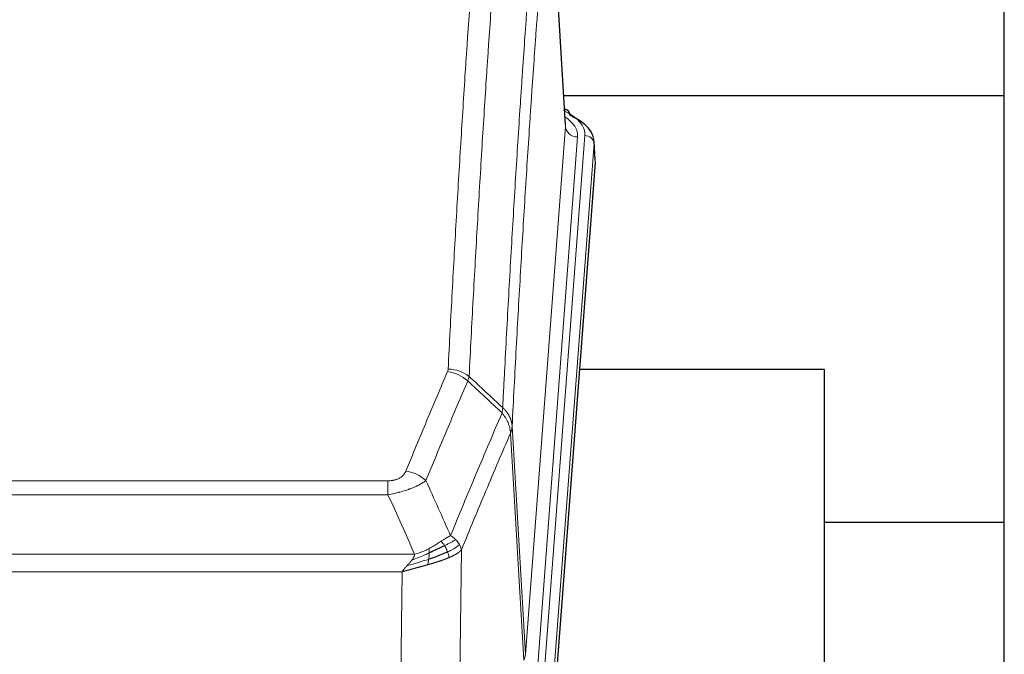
# Model space of a CAD drawing. Header units: inches. Extents: x 0 to 23760, y -13 to 16800.
# Tile 160 of 256: x 7408 to 7730, y 13828 to 14036. Entities that reach past the tile are written whole.
import ezdxf

# ---------------------------------------------------------------- set-up
doc = ezdxf.new("R2010")
doc.units = ezdxf.units.IN
doc.layers.add('1', color=7, linetype='Continuous', true_color=0xffffff)

msp = doc.modelspace()

# ---------------------------------------------------------------- linework, layer by layer
at = {"layer": '1', "color": 2, "linetype": 'Continuous', "lineweight": 25}
for p, q in [((7730.034, 13683.86), (7730.034, 14483.86)), ((7586.302, 14001.62), (7581.051, 14088.256)), ((7730.017, 14011.013), (7585.681, 14011.013)), ((7586.934, 14006.327), (7585.99, 14006.762)), ((7596.062, 13989.986), (7595.681, 13996.269)), ((7596.056, 13989.203), (7582.938, 13815.75)), ((7671.194, 13921.439), (7590.925, 13921.439)), ((7671.194, 13732.638), (7671.194, 13921.439)), ((7730.017, 13871.36), (7671.169, 13871.36))]:
    msp.add_line(p, q, dxfattribs=at)
at = {"layer": '1', "color": 110, "linetype": 'Continuous', "lineweight": 13}
for p, q in [((7586.297, 14001.044), (7581.05, 14087.634)), ((7573.231, 13828.271), (7586.297, 14001.044)), ((7590.289, 13997.618), (7577.223, 13824.845)), ((7579.57, 13824.692), (7592.681, 13998.053)), ((7595.675, 13995.483), (7582.564, 13822.122)), ((7596.056, 13989.203), (7595.675, 13995.483)), ((7572.65, 13826.362), (7568.298, 13900.614)), ((7568.854, 13902.948), (7573.231, 13828.271)), ((7322.862, 13885.067), (7528.205, 13885.067)), ((7528.205, 13880.503), (7528.205, 13885.067)), ((7528.205, 13880.503), (7322.862, 13880.503)), ((7552.256, 13862.469), (7551.298, 13786.819)), ((7314.131, 13861.024), (7536.937, 13861.024)), ((7532.824, 13855.28), (7318.244, 13855.28)), ((7531.855, 13778.784), (7532.824, 13855.28))]:
    msp.add_line(p, q, dxfattribs=at)
for centre, major_axis, ratio, start_param, end_param in [((7568.662, 13998.427), (24.034, 0.016), 0.461198, 6.2480186, 7.0671317), ((7585.676, 14003.603), (1.258, 2.724), 0.6272114, 6.2831797, 6.7581181), ((7566.27, 13997.992), (24.034, 0.016), 0.461198, 6.2480186, 6.8801307), ((7590.289, 14001.166), (3.989, -0.302), 0.8864705, 3.2608937, 4.7793301), ((7592.681, 13995.392), (2.991, -0.226), 0.8864705, 0.119301, 1.6377375), ((7547.713, 13912.527), (-9.188, 3.948), 0.8056434, 4.2999866, 5.045624), ((7547.901, 13913.319), (-9.987, 0.512), 0.8285973, 3.9974013, 4.7548106), ((7534.052, 13880.065), (9.245, -3.812), 0.7933159, 1.14397, 1.886928), ((7553.205, 13828.783), (-20.038, 0.241), 0.4621297, 2.903225, 3.1123764)]:
    msp.add_ellipse(centre, major_axis=major_axis, ratio=ratio, start_param=start_param, end_param=end_param, dxfattribs=at)
at = {"layer": '1', "color": 2, "linetype": 'Continuous', "lineweight": 25}
for centre, major_axis, ratio, start_param, end_param in [((7585.676, 14003.603), (1.258, 2.724), 0.6272114, 5.3993548, 6.2831797), ((7568.662, 13995.766), (27.03, 0.194), 0.4633579, 6.2451225, 7.0642357)]:
    msp.add_ellipse(centre, major_axis=major_axis, ratio=ratio, start_param=start_param, end_param=end_param, dxfattribs=at)
at = {"layer": '1', "color": 110, "linetype": 'Continuous', "lineweight": 13}
for points, knots in [([(7547.901, 13921.608), (7548.338, 13930.187), (7549.229, 13947.105), (7550.149, 13963.547), (7550.851, 13975.7), (7551.087, 13979.721), (7551.563, 13987.704), (7551.803, 13991.666), (7552.528, 14003.461), (7553.02, 14011.203), (7553.643, 14020.727), (7553.768, 14022.624), (7554.02, 14026.403), (7554.398, 14032.047), (7554.781, 14037.621), (7555.551, 14048.676), (7556.593, 14063.165), (7558.201, 14084.149), (7559.302, 14097.64), (7559.859, 14104.259)], [0, 0, 0, 0, 0.125, 0.25, 0.25, 0.3125, 0.3125, 0.375, 0.375, 0.5, 0.5, 0.53125, 0.53125, 0.5625, 0.625, 0.625, 0.75, 0.875, 1, 1, 1, 1]), ([(7566.742, 14101.67), (7566.184, 14095.058), (7565.082, 14081.583), (7563.472, 14060.623), (7562.429, 14046.15), (7561.657, 14035.109), (7561.274, 14029.541), (7560.895, 14023.903), (7560.644, 14020.129), (7560.518, 14018.234), (7559.894, 14008.721), (7559.402, 14000.988), (7558.676, 13989.207), (7558.436, 13985.25), (7557.959, 13977.277), (7557.723, 13973.26), (7557.02, 13961.122), (7556.098, 13944.699), (7555.207, 13927.8), (7554.768, 13919.232)], [0, 0, 0, 0, 0.125, 0.25, 0.375, 0.375, 0.4375, 0.46875, 0.46875, 0.5, 0.5, 0.625, 0.625, 0.6875, 0.6875, 0.75, 0.75, 0.875, 1, 1, 1, 1]), ([(7565.765, 13909.009), (7565.821, 13910.1), (7565.877, 13911.188), (7565.989, 13913.361), (7566.157, 13916.614), (7566.553, 13924.164), (7566.896, 13930.566), (7567.59, 13943.275), (7568.53, 13959.973), (7569.988, 13984.274), (7570.993, 13999.979), (7571.567, 14008.673), (7571.63, 14009.637), (7571.759, 14011.561), (7571.951, 14014.441), (7572.402, 14021.12), (7572.794, 14026.772), (7573.122, 14031.443), (7573.188, 14032.375), (7573.32, 14034.235), (7573.519, 14037.019), (7573.984, 14043.473), (7574.386, 14048.931), (7575.198, 14059.75), (7576.295, 14073.915), (7577.423, 14087.559), (7577.994, 14094.25)], [0, 0, 0, 0, 0.015625, 0.015625, 0.03125, 0.0625, 0.125, 0.125, 0.25, 0.375, 0.5, 0.5, 0.515625, 0.515625, 0.53125, 0.5625, 0.625, 0.625, 0.640625, 0.640625, 0.65625, 0.6875, 0.75, 0.75, 0.875, 1, 1, 1, 1]), ([(7581.05, 14087.634), (7580.48, 14080.961), (7579.355, 14067.355), (7578.261, 14053.23), (7577.452, 14042.442), (7577.05, 14037), (7576.586, 14030.565), (7576.389, 14027.789), (7576.257, 14025.934), (7576.191, 14025.005), (7575.864, 14020.348), (7575.473, 14014.712), (7575.023, 14008.053), (7574.831, 14005.182), (7574.703, 14003.263), (7574.64, 14002.302), (7574.067, 13993.634), (7573.066, 13977.977), (7571.611, 13953.75), (7570.205, 13928.782), (7569.299, 13911.642), (7568.854, 13902.948)], [0, 0, 0, 0, 0.125, 0.25, 0.25, 0.3125, 0.34375, 0.359375, 0.359375, 0.375, 0.375, 0.4375, 0.46875, 0.484375, 0.484375, 0.5, 0.5, 0.625, 0.75, 0.875, 1, 1, 1, 1]), ([(7534.052, 13888.221), (7535.186, 13890.982), (7536.321, 13893.732), (7538.594, 13899.21), (7539.731, 13901.937), (7543.147, 13910.086), (7545.428, 13915.472), (7547.713, 13920.813)], [0, 0, 0, 0, 0.25, 0.25, 0.5, 0.5, 1, 1, 1, 1]), ([(7547.901, 13921.608), (7547.894, 13921.474), (7547.875, 13921.34), (7547.813, 13921.075), (7547.769, 13920.944), (7547.713, 13920.813)], [0, 0, 0, 0, 0.5, 0.5, 1, 1, 1, 1]), ([(7554.31, 13917.726), (7552.021, 13912.39), (7549.737, 13907.008), (7546.318, 13898.867), (7545.179, 13896.142), (7542.904, 13890.67), (7541.767, 13887.922), (7540.632, 13885.163)], [0, 0, 0, 0, 0.5, 0.5, 0.75, 0.75, 1, 1, 1, 1]), ([(7548.699, 13867.115), (7550.097, 13870.53), (7551.496, 13873.928), (7554.299, 13880.69), (7555.702, 13884.054), (7559.915, 13894.093), (7562.731, 13900.717), (7565.553, 13907.272)], [0, 0, 0, 0, 0.25, 0.25, 0.5, 0.5, 1, 1, 1, 1]), ([(7565.765, 13909.009), (7565.744, 13908.746), (7565.729, 13908.459), (7565.671, 13907.869), (7565.628, 13907.566), (7565.553, 13907.272)], [0, 0, 0, 0, 0.5, 0.5, 1, 1, 1, 1]), ([(7565.553, 13907.272), (7565.962, 13906.789), (7566.335, 13906.279), (7566.993, 13905.215), (7567.278, 13904.662), (7567.75, 13903.531), (7567.936, 13902.952), (7568.199, 13901.785), (7568.277, 13901.197), (7568.298, 13900.614)], [0, 0, 0, 0, 0.25, 0.25, 0.5, 0.5, 0.75, 0.75, 1, 1, 1, 1]), ([(7565.765, 13909.009), (7565.778, 13908.998), (7565.803, 13908.975), (7565.841, 13908.941), (7565.879, 13908.906), (7565.917, 13908.87), (7565.956, 13908.835), (7565.994, 13908.798), (7566.033, 13908.761), (7566.071, 13908.724), (7566.11, 13908.686), (7566.149, 13908.648), (7566.188, 13908.61), (7566.227, 13908.571), (7566.266, 13908.531), (7566.305, 13908.491), (7566.344, 13908.45), (7566.383, 13908.409), (7566.422, 13908.368), (7566.461, 13908.325), (7566.5, 13908.283), (7566.54, 13908.24), (7566.579, 13908.196), (7566.618, 13908.152), (7566.657, 13908.108), (7566.697, 13908.063), (7566.736, 13908.017), (7566.775, 13907.971), (7566.814, 13907.924), (7566.853, 13907.877), (7566.892, 13907.829), (7566.931, 13907.781), (7566.97, 13907.732), (7567.008, 13907.683), (7567.047, 13907.633), (7567.085, 13907.583), (7567.124, 13907.532), (7567.162, 13907.481), (7567.2, 13907.429), (7567.238, 13907.376), (7567.276, 13907.323), (7567.313, 13907.27), (7567.351, 13907.215), (7567.388, 13907.161), (7567.425, 13907.105), (7567.462, 13907.05), (7567.499, 13906.993), (7567.535, 13906.936), (7567.572, 13906.879), (7567.608, 13906.821), (7567.643, 13906.762), (7567.679, 13906.703), (7567.714, 13906.643), (7567.749, 13906.583), (7567.783, 13906.522), (7567.818, 13906.461), (7567.852, 13906.399), (7567.885, 13906.336), (7567.918, 13906.273), (7567.954, 13906.205), (7567.991, 13906.132), (7568.029, 13906.055), (7568.066, 13905.977), (7568.103, 13905.898), (7568.139, 13905.82), (7568.174, 13905.741), (7568.208, 13905.662), (7568.242, 13905.582), (7568.274, 13905.502), (7568.306, 13905.423), (7568.337, 13905.342), (7568.367, 13905.262), (7568.396, 13905.182), (7568.425, 13905.101), (7568.452, 13905.02), (7568.479, 13904.939), (7568.504, 13904.857), (7568.529, 13904.776), (7568.553, 13904.694), (7568.576, 13904.612), (7568.599, 13904.53), (7568.62, 13904.448), (7568.641, 13904.365), (7568.66, 13904.283), (7568.679, 13904.2), (7568.697, 13904.117), (7568.714, 13904.034), (7568.73, 13903.951), (7568.745, 13903.868), (7568.76, 13903.785), (7568.773, 13903.701), (7568.786, 13903.618), (7568.798, 13903.534), (7568.808, 13903.451), (7568.818, 13903.367), (7568.827, 13903.283), (7568.836, 13903.199), (7568.843, 13903.116), (7568.849, 13903.032), (7568.853, 13902.976), (7568.854, 13902.948)], [0, 0, 0, 0, 0.0069372, 0.0139334, 0.0209887, 0.028103, 0.0352764, 0.0425088, 0.0498003, 0.0571509, 0.0645605, 0.0720292, 0.0795569, 0.0871437, 0.0947896, 0.1024945, 0.1102584, 0.1180815, 0.1259636, 0.1339048, 0.141905, 0.1499643, 0.1580827, 0.1662601, 0.1744966, 0.1827922, 0.1911468, 0.1995605, 0.2080333, 0.2165651, 0.225156, 0.233806, 0.2425151, 0.2512832, 0.2601104, 0.2689967, 0.277942, 0.2869465, 0.29601, 0.3051325, 0.3143142, 0.3235549, 0.3328547, 0.3422136, 0.3516315, 0.3611085, 0.3706446, 0.3802398, 0.3898941, 0.3996074, 0.4093798, 0.4192113, 0.4291019, 0.4390515, 0.4490602, 0.459128, 0.4692549, 0.4794409, 0.4896859, 0.4999901, 0.5124905, 0.524991, 0.5374914, 0.5499918, 0.5624922, 0.5749926, 0.587493, 0.5999934, 0.6124937, 0.6249941, 0.6374944, 0.6499948, 0.6624951, 0.6749954, 0.6874957, 0.699996, 0.7124963, 0.7249966, 0.7374968, 0.7499971, 0.7624973, 0.7749976, 0.7874978, 0.799998, 0.8124982, 0.8249984, 0.8374986, 0.8499988, 0.8624989, 0.8749991, 0.8874992, 0.8999993, 0.9124995, 0.9249996, 0.9374997, 0.9499998, 0.9624998, 0.9749999, 0.9875, 1, 1, 1, 1]), ([(7568.298, 13900.614), (7565.612, 13894.381), (7562.933, 13888.086), (7558.922, 13878.55), (7557.587, 13875.355), (7554.919, 13868.936), (7553.586, 13865.71), (7552.256, 13862.469)], [0, 0, 0, 0, 0.5, 0.5, 0.75, 0.75, 1, 1, 1, 1]), ([(7568.854, 13902.948), (7568.854, 13902.941), (7568.853, 13902.915), (7568.849, 13902.858), (7568.842, 13902.766), (7568.831, 13902.64), (7568.812, 13902.478), (7568.783, 13902.28), (7568.742, 13902.048), (7568.698, 13901.849), (7568.659, 13901.695), (7568.634, 13901.599), (7568.608, 13901.505), (7568.581, 13901.414), (7568.553, 13901.324), (7568.526, 13901.237), (7568.498, 13901.152), (7568.469, 13901.068), (7568.441, 13900.988), (7568.412, 13900.909), (7568.383, 13900.832), (7568.355, 13900.758), (7568.327, 13900.685), (7568.308, 13900.638), (7568.298, 13900.614)], [0, 0, 0, 0, 0.0092499, 0.0337179, 0.073404, 0.128308, 0.1984299, 0.2837694, 0.3843264, 0.5001005, 0.5424888, 0.5838484, 0.6241794, 0.6634821, 0.7017567, 0.7390032, 0.7752221, 0.8104134, 0.8445775, 0.8777146, 0.909825, 0.9409091, 0.9709673, 1, 1, 1, 1]), ([(7534.052, 13888.221), (7534.031, 13888.17), (7534.009, 13888.119), (7533.963, 13888.017), (7533.939, 13887.966), (7533.863, 13887.815), (7533.809, 13887.715), (7533.691, 13887.517), (7533.627, 13887.42), (7533.491, 13887.227), (7533.418, 13887.132), (7533.26, 13886.944), (7533.176, 13886.851), (7533.041, 13886.715), (7532.994, 13886.669), (7532.898, 13886.58), (7532.848, 13886.535), (7532.694, 13886.404), (7532.586, 13886.32), (7532.359, 13886.157), (7532.239, 13886.078), (7532.049, 13885.965), (7531.952, 13885.91), (7531.851, 13885.856), (7531.783, 13885.821), (7531.748, 13885.804), (7531.574, 13885.718), (7531.429, 13885.655), (7530.982, 13885.478), (7530.666, 13885.379), (7530.245, 13885.279), (7530.16, 13885.26), (7529.987, 13885.225), (7529.9, 13885.209), (7529.639, 13885.165), (7529.463, 13885.141), (7529.108, 13885.104), (7528.929, 13885.09), (7528.569, 13885.071), (7528.388, 13885.067), (7528.205, 13885.067)], [0, 0, 0, 0, 0.03125, 0.03125, 0.0625, 0.0625, 0.125, 0.125, 0.1875, 0.1875, 0.25, 0.25, 0.3125, 0.3125, 0.34375, 0.34375, 0.375, 0.375, 0.4375, 0.4375, 0.5, 0.5, 0.53125, 0.546875, 0.546875, 0.5625, 0.5625, 0.625, 0.625, 0.75, 0.75, 0.78125, 0.78125, 0.8125, 0.8125, 0.875, 0.875, 0.9375, 0.9375, 1, 1, 1, 1]), ([(7540.632, 13885.163), (7540.334, 13884.93), (7540.008, 13884.699), (7539.295, 13884.242), (7538.909, 13884.015), (7538.28, 13883.679), (7538.008, 13883.54), (7537.723, 13883.401), (7537.608, 13883.346), (7537.55, 13883.318), (7537.374, 13883.236), (7537.256, 13883.181), (7536.653, 13882.91), (7536.144, 13882.699), (7535.472, 13882.443), (7535.336, 13882.393), (7535.129, 13882.317), (7535.059, 13882.292), (7534.92, 13882.242), (7534.849, 13882.218), (7534.497, 13882.095), (7534.21, 13881.999), (7533.334, 13881.718), (7532.73, 13881.54), (7532.026, 13881.351), (7531.947, 13881.33), (7531.79, 13881.289), (7531.71, 13881.268), (7531.472, 13881.207), (7531.313, 13881.167), (7530.833, 13881.05), (7530.511, 13880.974), (7529.536, 13880.757), (7528.875, 13880.624), (7528.205, 13880.503)], [0, 0, 0, 0, 0.125, 0.125, 0.25, 0.25, 0.3125, 0.328125, 0.328125, 0.34375, 0.34375, 0.375, 0.375, 0.5, 0.5, 0.53125, 0.53125, 0.546875, 0.546875, 0.5625, 0.5625, 0.625, 0.625, 0.75, 0.75, 0.765625, 0.765625, 0.78125, 0.78125, 0.8125, 0.8125, 0.875, 0.875, 1, 1, 1, 1]), ([(7545.524, 13865.22), (7545.374, 13865.123), (7545.223, 13865.025), (7544.608, 13864.628), (7544.129, 13864.321), (7543.135, 13863.707), (7542.62, 13863.4), (7541.913, 13863.005), (7541.735, 13862.908), (7541.554, 13862.812)], [0, 0, 0, 0, 0.125, 0.125, 0.5, 0.5, 0.875, 0.875, 1, 1, 1, 1]), ([(7548.699, 13867.115), (7548.006, 13866.788), (7547.24, 13866.322), (7546.113, 13865.602), (7545.823, 13865.414), (7545.524, 13865.22)], [0, 0, 0, 0, 0.75, 0.75, 1, 1, 1, 1]), ([(7546.748, 13863.84), (7546.649, 13863.995), (7546.548, 13864.143), (7546.291, 13864.487), (7546.134, 13864.671), (7545.823, 13864.986), (7545.67, 13865.118), (7545.524, 13865.22)], [0, 0, 0, 0, 0.25, 0.25, 0.625, 0.625, 1, 1, 1, 1]), ([(7550.406, 13865.771), (7549.708, 13865.388), (7548.837, 13864.916), (7547.476, 13864.21), (7547.12, 13864.027), (7546.748, 13863.84)], [0, 0, 0, 0, 0.75, 0.75, 1, 1, 1, 1]), ([(7550.406, 13865.771), (7550.283, 13865.894), (7550.155, 13866.016), (7549.823, 13866.311), (7549.612, 13866.483), (7549.171, 13866.81), (7548.94, 13866.967), (7548.699, 13867.115)], [0, 0, 0, 0, 0.25, 0.25, 0.625, 0.625, 1, 1, 1, 1]), ([(7551.617, 13864.182), (7551.578, 13864.252), (7551.537, 13864.321), (7551.37, 13864.597), (7551.231, 13864.801), (7550.927, 13865.199), (7550.763, 13865.394), (7550.528, 13865.646), (7550.468, 13865.709), (7550.406, 13865.771)], [0, 0, 0, 0, 0.125, 0.125, 0.5, 0.5, 0.875, 0.875, 1, 1, 1, 1]), ([(7541.705, 13861.443), (7541.247, 13861.239), (7540.783, 13861.035), (7538.913, 13860.23), (7537.476, 13859.647), (7536.066, 13859.125)], [0, 0, 0, 0, 0.25, 0.25, 1, 1, 1, 1]), ([(7541.554, 13862.812), (7541.194, 13862.62), (7540.827, 13862.435), (7539.333, 13861.732), (7538.157, 13861.289), (7536.937, 13861.024)], [0, 0, 0, 0, 0.25, 0.25, 1, 1, 1, 1]), ([(7541.536, 13859.382), (7541.548, 13859.47), (7541.56, 13859.557), (7541.604, 13859.91), (7541.633, 13860.179), (7541.677, 13860.704), (7541.692, 13860.962), (7541.702, 13861.286), (7541.704, 13861.365), (7541.705, 13861.443)], [0, 0, 0, 0, 0.125, 0.125, 0.5, 0.5, 0.875, 0.875, 1, 1, 1, 1]), ([(7541.705, 13861.443), (7541.706, 13861.598), (7541.705, 13861.746), (7541.691, 13862.089), (7541.675, 13862.273), (7541.627, 13862.585), (7541.595, 13862.714), (7541.554, 13862.812)], [0, 0, 0, 0, 0.25, 0.25, 0.625, 0.625, 1, 1, 1, 1]), ([(7547.734, 13861.767), (7547.703, 13861.855), (7547.671, 13861.944), (7547.536, 13862.301), (7547.423, 13862.572), (7547.174, 13863.1), (7547.038, 13863.358), (7546.846, 13863.683), (7546.797, 13863.762), (7546.748, 13863.84)], [0, 0, 0, 0, 0.125, 0.125, 0.5, 0.5, 0.875, 0.875, 1, 1, 1, 1]), ([(7551.617, 13864.182), (7551.004, 13863.598), (7550.108, 13862.99), (7548.579, 13862.175), (7548.169, 13861.971), (7547.734, 13861.767)], [0, 0, 0, 0, 0.75, 0.75, 1, 1, 1, 1]), ([(7548.224, 13859.921), (7548.153, 13860.282), (7548.053, 13860.741), (7547.852, 13861.416), (7547.796, 13861.59), (7547.734, 13861.767)], [0, 0, 0, 0, 0.75, 0.75, 1, 1, 1, 1]), ([(7552.256, 13862.469), (7552.25, 13862.462), (7552.238, 13862.448), (7552.22, 13862.426), (7552.202, 13862.405), (7552.183, 13862.384), (7552.165, 13862.362), (7552.146, 13862.341), (7552.127, 13862.32), (7552.108, 13862.299), (7552.088, 13862.278), (7552.069, 13862.258), (7552.049, 13862.237), (7552.03, 13862.216), (7552.01, 13862.196), (7551.99, 13862.175), (7551.969, 13862.155), (7551.949, 13862.135), (7551.928, 13862.114), (7551.908, 13862.094), (7551.887, 13862.074), (7551.866, 13862.054), (7551.845, 13862.034), (7551.824, 13862.015), (7551.802, 13861.995), (7551.781, 13861.975), (7551.759, 13861.956), (7551.738, 13861.937), (7551.716, 13861.917), (7551.694, 13861.898), (7551.672, 13861.879), (7551.649, 13861.86), (7551.627, 13861.841), (7551.605, 13861.822), (7551.582, 13861.803), (7551.56, 13861.784), (7551.537, 13861.766), (7551.514, 13861.747), (7551.491, 13861.729), (7551.468, 13861.71), (7551.445, 13861.692), (7551.422, 13861.674), (7551.398, 13861.656), (7551.375, 13861.637), (7551.351, 13861.619), (7551.328, 13861.602), (7551.304, 13861.584), (7551.281, 13861.566), (7551.257, 13861.548), (7551.233, 13861.531), (7551.209, 13861.513), (7551.185, 13861.496), (7551.161, 13861.479), (7551.137, 13861.462), (7551.113, 13861.444), (7551.088, 13861.427), (7551.064, 13861.41), (7551.04, 13861.394), (7551.015, 13861.377), (7550.991, 13861.36), (7550.966, 13861.343), (7550.942, 13861.327), (7550.917, 13861.31), (7550.893, 13861.294), (7550.868, 13861.278), (7550.843, 13861.261), (7550.818, 13861.245), (7550.794, 13861.229), (7550.769, 13861.213), (7550.744, 13861.197), (7550.719, 13861.182), (7550.694, 13861.166), (7550.669, 13861.15), (7550.644, 13861.135), (7550.619, 13861.119), (7550.594, 13861.104), (7550.569, 13861.088), (7550.544, 13861.073), (7550.519, 13861.058), (7550.494, 13861.043), (7550.469, 13861.028), (7550.444, 13861.013), (7550.419, 13860.998), (7550.394, 13860.983), (7550.369, 13860.969), (7550.344, 13860.954), (7550.319, 13860.94), (7550.294, 13860.925), (7550.268, 13860.911), (7550.243, 13860.897), (7550.218, 13860.882), (7550.193, 13860.868), (7550.168, 13860.854), (7550.143, 13860.84), (7550.118, 13860.826), (7550.093, 13860.813), (7550.068, 13860.799), (7550.043, 13860.785), (7550.018, 13860.772), (7549.994, 13860.758), (7549.969, 13860.745), (7549.944, 13860.731), (7549.919, 13860.718), (7549.894, 13860.705), (7549.87, 13860.692), (7549.845, 13860.679), (7549.82, 13860.666), (7549.795, 13860.653), (7549.771, 13860.64), (7549.746, 13860.627), (7549.722, 13860.615), (7549.697, 13860.602), (7549.673, 13860.589), (7549.648, 13860.577), (7549.624, 13860.565), (7549.6, 13860.552), (7549.576, 13860.54), (7549.551, 13860.528), (7549.527, 13860.516), (7549.503, 13860.504), (7549.479, 13860.492), (7549.455, 13860.48), (7549.431, 13860.468), (7549.407, 13860.457), (7549.384, 13860.445), (7549.36, 13860.434), (7549.336, 13860.422), (7549.313, 13860.411), (7549.289, 13860.399), (7549.266, 13860.388), (7549.242, 13860.377), (7549.219, 13860.366), (7549.196, 13860.355), (7549.172, 13860.344), (7549.149, 13860.333), (7549.126, 13860.322), (7549.103, 13860.311), (7549.08, 13860.3), (7549.058, 13860.29), (7549.035, 13860.279), (7549.012, 13860.269), (7548.99, 13860.258), (7548.967, 13860.248), (7548.945, 13860.238), (7548.923, 13860.228), (7548.9, 13860.217), (7548.878, 13860.207), (7548.856, 13860.197), (7548.834, 13860.188), (7548.812, 13860.178), (7548.791, 13860.168), (7548.769, 13860.158), (7548.747, 13860.149), (7548.726, 13860.139), (7548.705, 13860.129), (7548.683, 13860.12), (7548.662, 13860.111), (7548.641, 13860.101), (7548.62, 13860.092), (7548.599, 13860.083), (7548.579, 13860.074), (7548.558, 13860.065), (7548.537, 13860.056), (7548.517, 13860.047), (7548.497, 13860.038), (7548.476, 13860.029), (7548.456, 13860.021), (7548.436, 13860.012), (7548.416, 13860.003), (7548.397, 13859.995), (7548.377, 13859.986), (7548.358, 13859.978), (7548.338, 13859.97), (7548.319, 13859.961), (7548.3, 13859.953), (7548.281, 13859.945), (7548.262, 13859.937), (7548.243, 13859.929), (7548.23, 13859.924), (7548.224, 13859.921)], [0, 0, 0, 0, 0.0080212, 0.0160154, 0.0239827, 0.0319231, 0.0398365, 0.0477229, 0.0555824, 0.0634149, 0.0712205, 0.0789992, 0.0867509, 0.0944756, 0.1021734, 0.1098443, 0.1174881, 0.1251051, 0.1326951, 0.1402581, 0.1477942, 0.1553034, 0.1627856, 0.1702408, 0.1776691, 0.1850704, 0.1924448, 0.1997923, 0.2071128, 0.2144063, 0.2216729, 0.2289126, 0.2361253, 0.243311, 0.2504698, 0.2576016, 0.2647065, 0.2717845, 0.2788355, 0.2858595, 0.2928566, 0.2998268, 0.30677, 0.3136862, 0.3205755, 0.3274379, 0.3342733, 0.3410817, 0.3478632, 0.3546178, 0.3613454, 0.3680461, 0.3747198, 0.3813665, 0.3879863, 0.3945792, 0.4011451, 0.4076841, 0.4141961, 0.4206811, 0.4271393, 0.4335704, 0.4399746, 0.4463519, 0.4527022, 0.4590256, 0.465322, 0.4715915, 0.477834, 0.4840496, 0.4902382, 0.4963999, 0.5025346, 0.5086424, 0.5147232, 0.5207771, 0.526804, 0.532804, 0.5387771, 0.5447232, 0.5506423, 0.5565345, 0.5623997, 0.568238, 0.5740494, 0.5798338, 0.5855912, 0.5913217, 0.5970253, 0.6027019, 0.6083515, 0.6139742, 0.61957, 0.6251388, 0.6306807, 0.6361956, 0.6416836, 0.6471446, 0.6525787, 0.6579858, 0.663366, 0.6687192, 0.6740455, 0.6793448, 0.6846172, 0.6898627, 0.6950812, 0.7002727, 0.7054373, 0.710575, 0.7156857, 0.7207694, 0.7258262, 0.7308561, 0.735859, 0.740835, 0.745784, 0.7507061, 0.7556012, 0.7604694, 0.7653107, 0.7701249, 0.7749123, 0.7796727, 0.7844061, 0.7891127, 0.7937922, 0.7984448, 0.8030705, 0.8076692, 0.812241, 0.8167858, 0.8213037, 0.8257947, 0.8302587, 0.8346957, 0.8391058, 0.843489, 0.8478452, 0.8521745, 0.8564768, 0.8607522, 0.8650006, 0.8692221, 0.8734166, 0.8775842, 0.8817249, 0.8858386, 0.8899254, 0.8939852, 0.8980181, 0.902024, 0.906003, 0.909955, 0.9138802, 0.9177783, 0.9216495, 0.9254938, 0.9293111, 0.9331015, 0.936865, 0.9406015, 0.944311, 0.9479937, 0.9516493, 0.9552781, 0.9588799, 0.9624547, 0.9660026, 0.9695236, 0.9730176, 0.9764847, 0.9799249, 0.9833381, 0.9867243, 0.9900837, 0.993416, 0.9967215, 1, 1, 1, 1]), ([(7552.256, 13862.469), (7552.171, 13862.903), (7552.029, 13863.336), (7551.766, 13863.903), (7551.694, 13864.043), (7551.617, 13864.182)], [0, 0, 0, 0, 0.75, 0.75, 1, 1, 1, 1]), ([(7541.536, 13859.382), (7540.958, 13859.192), (7540.37, 13859.004), (7537.996, 13858.262), (7536.167, 13857.732), (7534.394, 13857.228)], [0, 0, 0, 0, 0.25, 0.25, 1, 1, 1, 1]), ([(7534.394, 13857.228), (7534.409, 13857.243), (7534.437, 13857.273), (7534.478, 13857.318), (7534.519, 13857.362), (7534.558, 13857.405), (7534.597, 13857.446), (7534.634, 13857.487), (7534.671, 13857.526), (7534.706, 13857.564), (7534.74, 13857.601), (7534.773, 13857.637), (7534.805, 13857.672), (7534.836, 13857.705), (7534.866, 13857.738), (7534.895, 13857.769), (7534.923, 13857.799), (7534.95, 13857.828), (7534.976, 13857.856), (7535.001, 13857.883), (7535.024, 13857.909), (7535.047, 13857.933), (7535.068, 13857.956), (7535.089, 13857.979), (7535.108, 13858), (7535.127, 13858.02), (7535.144, 13858.038), (7535.16, 13858.056), (7535.176, 13858.072), (7535.19, 13858.088), (7535.203, 13858.102), (7535.215, 13858.115), (7535.226, 13858.127), (7535.236, 13858.138), (7535.245, 13858.148), (7535.253, 13858.156), (7535.259, 13858.164), (7535.265, 13858.17), (7535.27, 13858.175), (7535.282, 13858.189), (7535.303, 13858.212), (7535.332, 13858.244), (7535.361, 13858.276), (7535.389, 13858.308), (7535.417, 13858.34), (7535.445, 13858.371), (7535.472, 13858.402), (7535.499, 13858.433), (7535.526, 13858.463), (7535.552, 13858.494), (7535.578, 13858.524), (7535.603, 13858.554), (7535.629, 13858.583), (7535.654, 13858.613), (7535.678, 13858.642), (7535.703, 13858.671), (7535.727, 13858.7), (7535.75, 13858.728), (7535.774, 13858.756), (7535.797, 13858.784), (7535.819, 13858.812), (7535.842, 13858.839), (7535.864, 13858.866), (7535.885, 13858.893), (7535.907, 13858.92), (7535.928, 13858.946), (7535.949, 13858.973), (7535.969, 13858.999), (7535.989, 13859.024), (7536.009, 13859.05), (7536.028, 13859.075), (7536.047, 13859.1), (7536.06, 13859.117), (7536.066, 13859.125)], [0, 0, 0, 0, 0.0247661, 0.0489206, 0.0724636, 0.0953949, 0.1177147, 0.1394229, 0.1605195, 0.1810045, 0.2008779, 0.2201398, 0.23879, 0.2568287, 0.2742558, 0.2910713, 0.3072753, 0.3228676, 0.3378484, 0.3522176, 0.3659752, 0.3791212, 0.3916556, 0.4035785, 0.4148897, 0.4255894, 0.4356775, 0.445154, 0.454019, 0.4622723, 0.4699141, 0.4769443, 0.4833629, 0.48917, 0.4943654, 0.4989493, 0.5029216, 0.5062824, 0.5090316, 0.5111692, 0.5284651, 0.5456049, 0.5625886, 0.5794163, 0.5960881, 0.612604, 0.6289642, 0.6451687, 0.6612176, 0.6771111, 0.6928491, 0.7084319, 0.7238594, 0.7391318, 0.7542492, 0.7692118, 0.7840195, 0.7986726, 0.8131712, 0.8275153, 0.8417051, 0.8557408, 0.8696224, 0.8833501, 0.8969241, 0.9103445, 0.9236114, 0.936725, 0.9496856, 0.9624932, 0.975148, 0.9876502, 1, 1, 1, 1]), ([(7536.066, 13859.125), (7536.074, 13859.136), (7536.09, 13859.157), (7536.113, 13859.189), (7536.137, 13859.221), (7536.16, 13859.253), (7536.182, 13859.284), (7536.205, 13859.316), (7536.226, 13859.347), (7536.248, 13859.379), (7536.269, 13859.41), (7536.29, 13859.441), (7536.311, 13859.472), (7536.331, 13859.503), (7536.351, 13859.534), (7536.371, 13859.565), (7536.39, 13859.595), (7536.409, 13859.626), (7536.428, 13859.656), (7536.446, 13859.687), (7536.464, 13859.717), (7536.482, 13859.747), (7536.499, 13859.777), (7536.516, 13859.807), (7536.533, 13859.837), (7536.549, 13859.867), (7536.565, 13859.896), (7536.581, 13859.926), (7536.596, 13859.955), (7536.611, 13859.984), (7536.626, 13860.014), (7536.64, 13860.043), (7536.654, 13860.072), (7536.668, 13860.101), (7536.682, 13860.13), (7536.695, 13860.158), (7536.707, 13860.187), (7536.72, 13860.216), (7536.732, 13860.244), (7536.743, 13860.272), (7536.755, 13860.3), (7536.766, 13860.329), (7536.776, 13860.357), (7536.787, 13860.385), (7536.797, 13860.412), (7536.807, 13860.44), (7536.816, 13860.468), (7536.825, 13860.495), (7536.834, 13860.523), (7536.842, 13860.55), (7536.85, 13860.577), (7536.858, 13860.604), (7536.865, 13860.631), (7536.872, 13860.658), (7536.879, 13860.685), (7536.886, 13860.711), (7536.892, 13860.738), (7536.897, 13860.765), (7536.903, 13860.791), (7536.908, 13860.817), (7536.913, 13860.843), (7536.917, 13860.869), (7536.921, 13860.895), (7536.925, 13860.921), (7536.928, 13860.947), (7536.931, 13860.973), (7536.934, 13860.998), (7536.936, 13861.015), (7536.937, 13861.024)], [0, 0, 0, 0, 0.0185022, 0.0368847, 0.0551481, 0.073293, 0.0913199, 0.1092294, 0.1270222, 0.1446988, 0.1622598, 0.1797059, 0.1970378, 0.2142561, 0.2313614, 0.2483544, 0.265236, 0.2820066, 0.2986672, 0.3152184, 0.331661, 0.3479958, 0.3642235, 0.380345, 0.3963611, 0.4122725, 0.4280803, 0.4437851, 0.459388, 0.4748898, 0.4902915, 0.5055939, 0.5207981, 0.535905, 0.5509156, 0.565831, 0.5806521, 0.5953801, 0.6100159, 0.6245607, 0.6390157, 0.6533819, 0.6676604, 0.6818526, 0.6959596, 0.7099825, 0.7239227, 0.7377815, 0.75156, 0.7652597, 0.7788818, 0.7924277, 0.8058989, 0.8192966, 0.8326224, 0.8458776, 0.8590638, 0.8721825, 0.8852351, 0.8982233, 0.9111485, 0.9240124, 0.9368166, 0.9495628, 0.9622525, 0.9748874, 0.9874694, 1, 1, 1, 1]), ([(7548.224, 13859.921), (7548.209, 13859.915), (7548.18, 13859.903), (7548.136, 13859.884), (7548.091, 13859.865), (7548.047, 13859.847), (7548.002, 13859.828), (7547.958, 13859.81), (7547.913, 13859.792), (7547.868, 13859.773), (7547.823, 13859.755), (7547.778, 13859.737), (7547.733, 13859.719), (7547.688, 13859.7), (7547.643, 13859.682), (7547.597, 13859.664), (7547.552, 13859.646), (7547.506, 13859.628), (7547.46, 13859.61), (7547.415, 13859.592), (7547.369, 13859.574), (7547.323, 13859.556), (7547.277, 13859.539), (7547.23, 13859.521), (7547.184, 13859.503), (7547.138, 13859.485), (7547.092, 13859.468), (7547.045, 13859.45), (7546.999, 13859.432), (7546.952, 13859.415), (7546.905, 13859.397), (7546.858, 13859.38), (7546.812, 13859.362), (7546.765, 13859.345), (7546.718, 13859.328), (7546.671, 13859.31), (7546.623, 13859.293), (7546.576, 13859.276), (7546.529, 13859.259), (7546.482, 13859.242), (7546.434, 13859.224), (7546.387, 13859.207), (7546.339, 13859.19), (7546.292, 13859.173), (7546.244, 13859.156), (7546.196, 13859.139), (7546.149, 13859.122), (7546.101, 13859.106), (7546.053, 13859.089), (7546.005, 13859.072), (7545.957, 13859.055), (7545.909, 13859.038), (7545.861, 13859.022), (7545.813, 13859.005), (7545.765, 13858.989), (7545.717, 13858.972), (7545.668, 13858.955), (7545.62, 13858.939), (7545.572, 13858.922), (7545.523, 13858.906), (7545.475, 13858.89), (7545.427, 13858.873), (7545.378, 13858.857), (7545.33, 13858.841), (7545.281, 13858.824), (7545.232, 13858.808), (7545.184, 13858.792), (7545.135, 13858.776), (7545.086, 13858.76), (7545.038, 13858.744), (7544.989, 13858.728), (7544.94, 13858.712), (7544.891, 13858.696), (7544.842, 13858.68), (7544.794, 13858.664), (7544.745, 13858.648), (7544.696, 13858.632), (7544.647, 13858.616), (7544.598, 13858.601), (7544.549, 13858.585), (7544.5, 13858.569), (7544.451, 13858.554), (7544.402, 13858.538), (7544.353, 13858.522), (7544.304, 13858.507), (7544.255, 13858.491), (7544.205, 13858.476), (7544.156, 13858.46), (7544.107, 13858.445), (7544.058, 13858.43), (7544.009, 13858.414), (7543.96, 13858.399), (7543.911, 13858.384), (7543.862, 13858.368), (7543.812, 13858.353), (7543.763, 13858.338), (7543.714, 13858.323), (7543.665, 13858.308), (7543.616, 13858.293), (7543.566, 13858.278), (7543.517, 13858.263), (7543.468, 13858.248), (7543.419, 13858.233), (7543.37, 13858.218), (7543.321, 13858.203), (7543.271, 13858.188), (7543.222, 13858.173), (7543.173, 13858.158), (7543.124, 13858.143), (7543.075, 13858.129), (7543.026, 13858.114), (7542.976, 13858.099), (7542.927, 13858.085), (7542.878, 13858.07), (7542.829, 13858.055), (7542.78, 13858.041), (7542.731, 13858.026), (7542.682, 13858.012), (7542.633, 13857.997), (7542.584, 13857.983), (7542.535, 13857.968), (7542.486, 13857.954), (7542.437, 13857.94), (7542.388, 13857.925), (7542.339, 13857.911), (7542.29, 13857.897), (7542.241, 13857.882), (7542.192, 13857.868), (7542.144, 13857.854), (7542.095, 13857.84), (7542.046, 13857.826), (7541.997, 13857.812), (7541.949, 13857.798), (7541.9, 13857.783), (7541.851, 13857.769), (7541.803, 13857.755), (7541.754, 13857.741), (7541.705, 13857.727), (7541.657, 13857.714), (7541.608, 13857.7), (7541.56, 13857.686), (7541.511, 13857.672), (7541.463, 13857.658), (7541.414, 13857.644), (7541.366, 13857.631), (7541.318, 13857.617), (7541.27, 13857.603), (7541.237, 13857.594), (7541.221, 13857.589)], [0, 0, 0, 0, 0.0076941, 0.0153765, 0.0230472, 0.0307061, 0.0383534, 0.045989, 0.0536129, 0.061225, 0.0688255, 0.0764143, 0.0839914, 0.0915567, 0.0991104, 0.1066524, 0.1141827, 0.1217013, 0.1292082, 0.1367034, 0.1441869, 0.1516588, 0.1591189, 0.1665674, 0.1740041, 0.1814292, 0.1888426, 0.1962444, 0.2036344, 0.2110128, 0.2183794, 0.2257344, 0.2330778, 0.2404094, 0.2477294, 0.2550377, 0.2623343, 0.2696193, 0.2768926, 0.2841542, 0.2914041, 0.2986424, 0.305869, 0.313084, 0.3202872, 0.3274789, 0.3346588, 0.3418271, 0.3489838, 0.3561287, 0.3632621, 0.3703837, 0.3774937, 0.3845921, 0.3916788, 0.3987539, 0.4058173, 0.412869, 0.4199092, 0.4269376, 0.4339544, 0.4409596, 0.4479532, 0.454935, 0.4619053, 0.4688639, 0.4758109, 0.4827462, 0.4896699, 0.496582, 0.5034825, 0.5103713, 0.5172485, 0.524114, 0.5309679, 0.5378102, 0.5446409, 0.55146, 0.5582674, 0.5650632, 0.5718474, 0.57862, 0.5853809, 0.5921303, 0.598868, 0.6055941, 0.6123087, 0.6190116, 0.6257029, 0.6323825, 0.6390506, 0.6457071, 0.652352, 0.6589853, 0.665607, 0.672217, 0.6788155, 0.6854024, 0.6919777, 0.6985414, 0.7050935, 0.7116341, 0.718163, 0.7246804, 0.7311862, 0.7376804, 0.744163, 0.750634, 0.7570935, 0.7635413, 0.7699776, 0.7764024, 0.7828155, 0.7892171, 0.7956072, 0.8019856, 0.8083525, 0.8147079, 0.8210516, 0.8273839, 0.8337045, 0.8400136, 0.8463112, 0.8525972, 0.8588716, 0.8651345, 0.8713859, 0.8776257, 0.8838539, 0.8900706, 0.8962758, 0.9024695, 0.9086516, 0.9148221, 0.9209812, 0.9271287, 0.9332646, 0.9393891, 0.945502, 0.9516034, 0.9576933, 0.9637717, 0.9698385, 0.9758938, 0.9819376, 0.9879699, 0.9939907, 1, 1, 1, 1]), ([(7541.221, 13857.589), (7541.255, 13857.761), (7541.294, 13857.957), (7541.376, 13858.389), (7541.418, 13858.624), (7541.486, 13859.037), (7541.512, 13859.208), (7541.536, 13859.382)], [0, 0, 0, 0, 0.375, 0.375, 0.75, 0.75, 1, 1, 1, 1]), ([(7541.221, 13857.589), (7541.2, 13857.583), (7541.156, 13857.571), (7541.091, 13857.553), (7541.026, 13857.534), (7540.961, 13857.516), (7540.896, 13857.498), (7540.831, 13857.479), (7540.766, 13857.461), (7540.701, 13857.443), (7540.636, 13857.424), (7540.571, 13857.406), (7540.505, 13857.388), (7540.44, 13857.37), (7540.375, 13857.352), (7540.31, 13857.333), (7540.245, 13857.315), (7540.179, 13857.297), (7540.114, 13857.279), (7540.049, 13857.261), (7539.984, 13857.243), (7539.918, 13857.225), (7539.853, 13857.207), (7539.788, 13857.189), (7539.723, 13857.171), (7539.657, 13857.153), (7539.592, 13857.135), (7539.527, 13857.117), (7539.462, 13857.099), (7539.397, 13857.081), (7539.331, 13857.063), (7539.266, 13857.045), (7539.201, 13857.027), (7539.136, 13857.009), (7539.071, 13856.992), (7539.005, 13856.974), (7538.94, 13856.956), (7538.875, 13856.938), (7538.81, 13856.92), (7538.745, 13856.903), (7538.68, 13856.885), (7538.615, 13856.867), (7538.55, 13856.85), (7538.485, 13856.832), (7538.42, 13856.814), (7538.355, 13856.797), (7538.29, 13856.779), (7538.225, 13856.761), (7538.16, 13856.744), (7538.095, 13856.726), (7538.03, 13856.708), (7537.965, 13856.691), (7537.9, 13856.673), (7537.835, 13856.656), (7537.771, 13856.638), (7537.706, 13856.621), (7537.641, 13856.603), (7537.577, 13856.586), (7537.512, 13856.568), (7537.447, 13856.551), (7537.383, 13856.533), (7537.318, 13856.516), (7537.254, 13856.498), (7537.19, 13856.481), (7537.125, 13856.463), (7537.061, 13856.446), (7536.996, 13856.429), (7536.932, 13856.411), (7536.868, 13856.394), (7536.804, 13856.377), (7536.74, 13856.359), (7536.676, 13856.342), (7536.611, 13856.325), (7536.548, 13856.307), (7536.484, 13856.29), (7536.42, 13856.273), (7536.356, 13856.255), (7536.292, 13856.238), (7536.228, 13856.221), (7536.165, 13856.203), (7536.101, 13856.186), (7536.037, 13856.169), (7535.974, 13856.152), (7535.91, 13856.134), (7535.847, 13856.117), (7535.784, 13856.1), (7535.72, 13856.083), (7535.657, 13856.066), (7535.594, 13856.048), (7535.531, 13856.031), (7535.468, 13856.014), (7535.405, 13855.997), (7535.342, 13855.98), (7535.279, 13855.963), (7535.216, 13855.945), (7535.153, 13855.928), (7535.091, 13855.911), (7535.028, 13855.894), (7534.965, 13855.877), (7534.903, 13855.86), (7534.841, 13855.843), (7534.778, 13855.826), (7534.716, 13855.808), (7534.654, 13855.791), (7534.592, 13855.774), (7534.53, 13855.757), (7534.468, 13855.74), (7534.406, 13855.723), (7534.344, 13855.706), (7534.282, 13855.689), (7534.22, 13855.672), (7534.159, 13855.655), (7534.097, 13855.638), (7534.036, 13855.621), (7533.974, 13855.603), (7533.913, 13855.586), (7533.852, 13855.569), (7533.791, 13855.552), (7533.73, 13855.535), (7533.669, 13855.518), (7533.608, 13855.501), (7533.547, 13855.484), (7533.486, 13855.467), (7533.426, 13855.45), (7533.365, 13855.433), (7533.304, 13855.416), (7533.244, 13855.399), (7533.184, 13855.382), (7533.124, 13855.365), (7533.063, 13855.348), (7533.003, 13855.331), (7532.943, 13855.314), (7532.883, 13855.297), (7532.844, 13855.285), (7532.824, 13855.28)], [0, 0, 0, 0, 0.0081592, 0.0163092, 0.0244501, 0.0325819, 0.0407045, 0.0488181, 0.0569225, 0.0650178, 0.0731041, 0.0811812, 0.0892493, 0.0973083, 0.1053581, 0.113399, 0.1214307, 0.1294534, 0.137467, 0.1454716, 0.1534671, 0.1614536, 0.169431, 0.1773994, 0.1853588, 0.1933091, 0.2012504, 0.2091827, 0.217106, 0.2250203, 0.2329256, 0.2408219, 0.2487092, 0.2565875, 0.2644568, 0.2723172, 0.2801686, 0.288011, 0.2958444, 0.303669, 0.3114845, 0.3192911, 0.3270888, 0.3348775, 0.3426574, 0.3504282, 0.3581902, 0.3659433, 0.3736874, 0.3814227, 0.389149, 0.3968665, 0.4045751, 0.4122748, 0.4199656, 0.4276476, 0.4353206, 0.4429849, 0.4506403, 0.4582868, 0.4659245, 0.4735534, 0.4811734, 0.4887846, 0.496387, 0.5039805, 0.5115653, 0.5191413, 0.5267084, 0.5342668, 0.5418164, 0.5493572, 0.5568893, 0.5644125, 0.5719271, 0.5794328, 0.5869298, 0.5944181, 0.6018976, 0.6093684, 0.6168305, 0.6242839, 0.6317285, 0.6391644, 0.6465917, 0.6540102, 0.6614201, 0.6688212, 0.6762137, 0.6835975, 0.6909727, 0.6983392, 0.705697, 0.7130462, 0.7203868, 0.7277187, 0.735042, 0.7423567, 0.7496628, 0.7569603, 0.7642491, 0.7715294, 0.7788011, 0.7860642, 0.7933187, 0.8005646, 0.807802, 0.8150309, 0.8222512, 0.8294629, 0.8366661, 0.8438608, 0.851047, 0.8582246, 0.8653938, 0.8725544, 0.8797065, 0.8868502, 0.8939854, 0.9011121, 0.9082303, 0.9153401, 0.9224414, 0.9295343, 0.9366187, 0.9436947, 0.9507623, 0.9578214, 0.9648722, 0.9719145, 0.9789485, 0.985974, 0.9929912, 1, 1, 1, 1]), ([(7532.824, 13855.28), (7532.829, 13855.288), (7532.84, 13855.305), (7532.856, 13855.331), (7532.872, 13855.358), (7532.89, 13855.384), (7532.907, 13855.411), (7532.925, 13855.438), (7532.943, 13855.465), (7532.962, 13855.493), (7532.981, 13855.521), (7533, 13855.549), (7533.02, 13855.577), (7533.04, 13855.606), (7533.061, 13855.635), (7533.082, 13855.664), (7533.103, 13855.694), (7533.125, 13855.724), (7533.147, 13855.754), (7533.17, 13855.784), (7533.193, 13855.815), (7533.216, 13855.846), (7533.24, 13855.877), (7533.264, 13855.909), (7533.288, 13855.94), (7533.313, 13855.973), (7533.338, 13856.005), (7533.364, 13856.037), (7533.39, 13856.07), (7533.417, 13856.104), (7533.444, 13856.137), (7533.471, 13856.171), (7533.499, 13856.205), (7533.527, 13856.239), (7533.555, 13856.274), (7533.584, 13856.308), (7533.613, 13856.344), (7533.643, 13856.379), (7533.673, 13856.415), (7533.703, 13856.451), (7533.734, 13856.487), (7533.765, 13856.523), (7533.797, 13856.56), (7533.829, 13856.597), (7533.861, 13856.635), (7533.894, 13856.672), (7533.927, 13856.71), (7533.961, 13856.748), (7533.995, 13856.787), (7534.029, 13856.826), (7534.064, 13856.865), (7534.099, 13856.904), (7534.135, 13856.943), (7534.171, 13856.983), (7534.207, 13857.023), (7534.244, 13857.064), (7534.281, 13857.104), (7534.318, 13857.145), (7534.356, 13857.186), (7534.382, 13857.214), (7534.394, 13857.228)], [0, 0, 0, 0, 0.0121901, 0.0245516, 0.0370849, 0.0497905, 0.0626689, 0.0757204, 0.0889455, 0.1023447, 0.1159182, 0.1296666, 0.14359, 0.1576889, 0.1719636, 0.1864145, 0.2010418, 0.2158458, 0.2308268, 0.2459852, 0.261321, 0.2768347, 0.2925265, 0.3083966, 0.3244452, 0.3406727, 0.357079, 0.3736646, 0.3904296, 0.4073742, 0.4244986, 0.4418029, 0.4592875, 0.4769523, 0.4947976, 0.5128236, 0.5310305, 0.5494183, 0.5679872, 0.5867374, 0.605669, 0.6247822, 0.644077, 0.6635537, 0.6832123, 0.7030529, 0.7230758, 0.7432809, 0.7636685, 0.7842385, 0.8049912, 0.8259267, 0.8470449, 0.8683461, 0.8898303, 0.9114976, 0.9333482, 0.955382, 0.9775993, 1, 1, 1, 1])]:
    msp.add_open_spline(points, degree=3, knots=knots, dxfattribs=at)
for points in [[(7554.768, 13919.232), (7554.728, 13918.988), (7554.611, 13918.493), (7554.422, 13917.984), (7554.31, 13917.726)], [(7565.553, 13907.272), (7561.806, 13910.758), (7558.058, 13914.243), (7554.31, 13917.726)], [(7554.768, 13919.232), (7558.434, 13915.826), (7562.1, 13912.418), (7565.765, 13909.009)], [(7540.632, 13885.163), (7543.336, 13879.153), (7546.025, 13873.137), (7548.699, 13867.115)], [(7536.937, 13861.024), (7534.043, 13867.524), (7531.133, 13874.017), (7528.205, 13880.503)]]:
    msp.add_open_spline(points, degree=3, dxfattribs=at)
at = {"layer": '1', "color": 2, "linetype": 'Continuous', "lineweight": 25}
for points in [[(7547.734, 13861.767), (7547.516, 13861.665), (7547.293, 13861.563), (7546.375, 13861.157), (7545.633, 13860.854), (7544.068, 13860.256), (7543.245, 13859.96), (7542.111, 13859.574), (7541.825, 13859.478), (7541.536, 13859.382)], [(7546.748, 13863.84), (7546.562, 13863.746), (7546.373, 13863.651), (7545.601, 13863.267), (7544.991, 13862.969), (7543.722, 13862.364), (7543.062, 13862.057), (7542.161, 13861.647), (7541.933, 13861.545), (7541.705, 13861.443)]]:
    msp.add_open_spline(points, degree=3, knots=[0, 0, 0, 0, 0.125, 0.125, 0.5, 0.5, 0.875, 0.875, 1, 1, 1, 1], dxfattribs=at)

doc.saveas('drawing.dxf')
